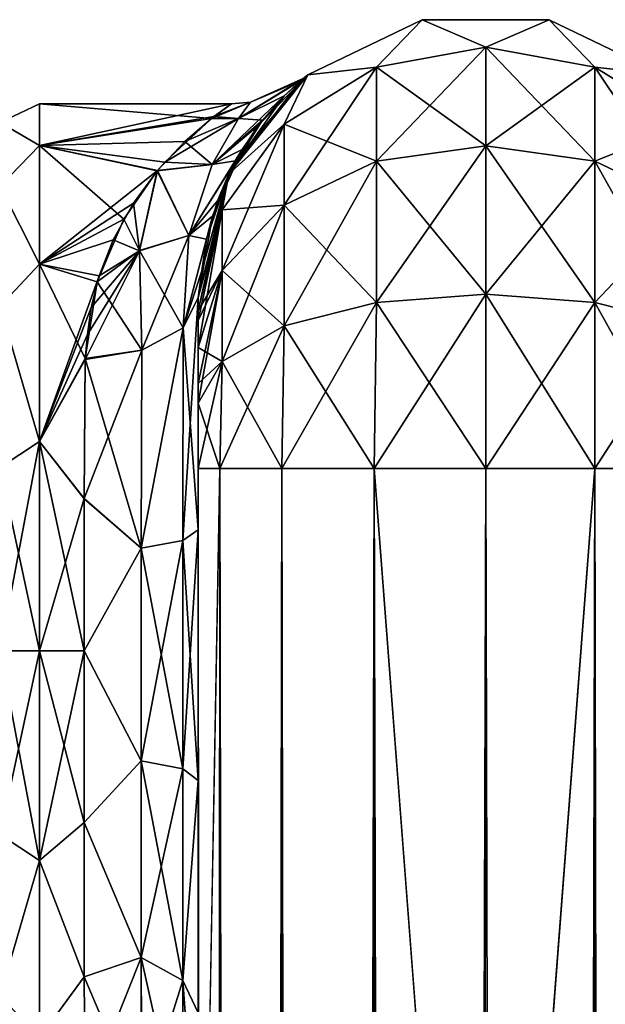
# Model space of a CAD drawing. Extents: x -23 to 470, y -2000 to 0.
# Tile 145 of 198: x 95 to 120, y -43 to 0. Entities that reach past the tile are written whole.
import ezdxf

# ---------------------------------------------------------------- set-up
doc = ezdxf.new("R2010")
doc.units = 0
doc.header["$LTSCALE"] = 64.718028
for name, color, linetype in [('878', 7, 'CONTINUOUS'), ('883', 7, 'CONTINUOUS'), ('884', 7, 'CONTINUOUS'), ('893', 7, 'CONTINUOUS'), ('894', 7, 'CONTINUOUS'), ('895', 7, 'CONTINUOUS'), ('896', 7, 'CONTINUOUS'), ('897', 7, 'CONTINUOUS'), ('898', 7, 'CONTINUOUS'), ('899', 7, 'CONTINUOUS'), ('904', 7, 'CONTINUOUS'), ('905', 7, 'CONTINUOUS'), ('906', 7, 'CONTINUOUS'), ('916', 7, 'CONTINUOUS'), ('917', 7, 'CONTINUOUS')]:
    doc.layers.add(name, color=color, linetype=linetype)

msp = doc.modelspace()

# ---------------------------------------------------------------- linework, layer by layer
at = {"layer": '878', "linetype": 'CONTINUOUS'}
for points in [[(102.45, -12.5, 33.5), (102.45, -12.5, 24.51), (102.45, -22.687, 28.505), (102.45, -12.5, 33.5)], [(102.45, -13.067, 36.36), (102.45, -12.5, 33.5), (102.45, -58.637, 36.17), (102.45, -13.067, 36.36)], [(102.45, -58.637, 36.17), (102.45, -12.5, 33.5), (102.45, -54.041, 30.647), (102.45, -58.637, 36.17)], [(102.45, -54.041, 30.647), (102.45, -12.5, 33.5), (102.45, -22.687, 28.505), (102.45, -54.041, 30.647)], [(102.45, -58.638, -36.171), (102.45, -54.042, -30.648), (102.45, -12.5, -33.5), (102.45, -58.638, -36.171)], [(102.45, -12.5, -33.5), (102.45, -54.042, -30.648), (102.45, -22.687, -28.505), (102.45, -12.5, -33.5)], [(102.45, -13.067, -36.36), (102.45, -58.638, -36.171), (102.45, -12.5, -33.5), (102.45, -13.067, -36.36)], [(102.45, -12.5, -24.51), (102.45, -12.5, -33.5), (102.45, -22.687, -28.505), (102.45, -12.5, -24.51)], [(102.45, -13.5, 37.234), (102.45, -13.067, 36.36), (102.45, -64.865, 39.77), (102.45, -13.5, 37.234)], [(102.45, -64.865, 39.77), (102.45, -13.067, 36.36), (102.45, -58.637, 36.17), (102.45, -64.865, 39.77)], [(102.45, -13.5, -37.234), (102.45, -58.638, -36.171), (102.45, -13.067, -36.36), (102.45, -13.5, -37.234)], [(102.45, -14.695, 38.801), (102.45, -13.5, 37.234), (102.45, -64.865, 39.77), (102.45, -14.695, 38.801)], [(102.45, -14.695, -38.801), (102.45, -58.638, -36.171), (102.45, -13.5, -37.234), (102.45, -14.695, -38.801)], [(102.45, -16.266, 40), (102.45, -14.695, 38.801), (102.45, -64.865, 39.77), (102.45, -16.266, 40)], [(102.45, -64.865, -39.77), (102.45, -58.638, -36.171), (102.45, -14.695, -38.801), (102.45, -64.865, -39.77)], [(102.45, -16.266, -40), (102.45, -64.865, -39.77), (102.45, -14.695, -38.801), (102.45, -16.266, -40)], [(102.45, -17.135, 40.431), (102.45, -16.266, 40), (102.45, -71.85, 41), (102.45, -17.135, 40.431)], [(102.45, -71.85, 41), (102.45, -16.266, 40), (102.45, -64.865, 39.77), (102.45, -71.85, 41)], [(102.45, -17.135, -40.431), (102.45, -64.865, -39.77), (102.45, -16.266, -40), (102.45, -17.135, -40.431)], [(102.45, -20, 41), (102.45, -17.135, 40.431), (102.45, -71.85, 41), (102.45, -20, 41)], [(102.45, -20, -41), (102.45, -64.865, -39.77), (102.45, -17.135, -40.431), (102.45, -20, -41)], [(102.45, -71.85, -41), (102.45, -64.865, -39.77), (102.45, -20, -41), (102.45, -71.85, -41)], [(102.45, -33.687, 28.431), (102.45, -54.041, 30.647), (102.45, -22.687, 28.505), (102.45, -33.687, 28.431)], [(102.45, -22.687, -28.505), (102.45, -54.042, -30.648), (102.45, -33.687, -28.431), (102.45, -22.687, -28.505)], [(102.45, -43.868, 24.267), (102.45, -54.041, 30.647), (102.45, -33.687, 28.431), (102.45, -43.868, 24.267)], [(102.45, -54.042, -30.648), (102.45, -51.632, -23.883), (102.45, -33.687, -28.431), (102.45, -54.042, -30.648)], [(102.45, -33.687, -28.431), (102.45, -51.632, -23.883), (102.45, -43.869, -24.267), (102.45, -33.687, -28.431)]]:
    msp.add_3dface(points, dxfattribs=at)
at = {"layer": '883', "linetype": 'CONTINUOUS'}
for points in [[(95.5, -4, 0), (95.5, -5.827, 9.184), (103.909, -4.004, 0.439), (95.5, -4, 0)], [(95.5, -5.827, -9.184), (95.5, -4, 0), (103.03, -4.646, -5.532), (95.5, -5.827, -9.184)], [(103.03, -4.646, -5.532), (95.5, -4, 0), (103.909, -4.004, 0.439), (103.03, -4.646, -5.532)], [(103.909, -4.004, 0.439), (95.5, -5.827, 9.184), (103.137, -4.564, 5.172), (103.909, -4.004, 0.439)], [(103.137, -4.564, 5.172), (95.5, -5.827, 9.184), (101.861, -5.654, 8.754), (103.137, -4.564, 5.172)], [(100.98, -6.56, -10.786), (95.5, -5.827, -9.184), (103.03, -4.646, -5.532), (100.98, -6.56, -10.786)], [(101.861, -5.654, 8.754), (95.5, -5.827, 9.184), (100.66, -6.93, 11.492), (101.861, -5.654, 8.754)], [(95.5, -5.827, 9.184), (95.5, -11.029, 16.971), (100.66, -6.93, 11.492), (95.5, -5.827, 9.184)], [(95.5, -11.029, -16.971), (95.5, -5.827, -9.184), (99.186, -9.058, -14.737), (95.5, -11.029, -16.971)], [(99.186, -9.058, -14.737), (95.5, -5.827, -9.184), (100.647, -6.948, -11.525), (99.186, -9.058, -14.737)], [(100.647, -6.948, -11.525), (95.5, -5.827, -9.184), (100.98, -6.56, -10.786), (100.647, -6.948, -11.525)], [(100.66, -6.93, 11.492), (95.5, -11.029, 16.971), (99.606, -8.361, 13.795), (100.66, -6.93, 11.492)], [(99.606, -8.361, 13.795), (95.5, -11.029, 16.971), (98.722, -9.962, 15.832), (99.606, -8.361, 13.795)], [(98.027, -11.811, -17.717), (95.5, -11.029, -16.971), (99.186, -9.058, -14.737), (98.027, -11.811, -17.717)], [(98.722, -9.962, 15.832), (95.5, -11.029, 16.971), (98.105, -11.553, 17.478), (98.722, -9.962, 15.832)], [(95.5, -11.029, 16.971), (95.5, -18.816, 22.173), (98.105, -11.553, 17.478), (95.5, -11.029, 16.971)], [(95.5, -18.816, -22.173), (95.5, -11.029, -16.971), (97.5, -15.179, -20.289), (95.5, -18.816, -22.173)], [(97.5, -15.179, -20.289), (95.5, -11.029, -16.971), (98.027, -11.811, -17.717), (97.5, -15.179, -20.289)], [(98.105, -11.553, 17.478), (95.5, -18.816, 22.173), (97.76, -12.934, 18.682), (98.105, -11.553, 17.478)], [(97.76, -12.934, 18.682), (95.5, -18.816, 22.173), (97.596, -14.117, 19.577), (97.76, -12.934, 18.682)], [(97.596, -14.117, 19.577), (95.5, -18.816, 22.173), (97.499, -15.223, 20.316), (97.596, -14.117, 19.577)], [(97.447, -21.322, -23.052), (95.5, -18.816, -22.173), (97.5, -15.179, -20.289), (97.447, -21.322, -23.052)], [(97.499, -15.223, 20.316), (95.5, -18.816, 22.173), (97.447, -21.313, 23.05), (97.499, -15.223, 20.316)], [(95.5, -18.816, 22.173), (95.5, -28, 24), (97.447, -21.313, 23.05), (95.5, -18.816, 22.173)], [(95.5, -28, -24), (95.5, -18.816, -22.173), (97.45, -28, -24), (95.5, -28, -24)], [(97.45, -28, -24), (95.5, -18.816, -22.173), (97.447, -21.322, -23.052), (97.45, -28, -24)], [(97.447, -21.313, 23.05), (95.5, -28, 24), (97.45, -28, 24), (97.447, -21.313, 23.05)]]:
    msp.add_3dface(points, dxfattribs=at)
at = {"layer": '884', "linetype": 'CONTINUOUS'}
for points in [[(97.45, -28, 24), (95.5, -28, 24), (95.5, -37.184, 22.173), (97.45, -28, 24)], [(95.5, -28, -24), (97.45, -28, -24), (97.45, -35.529, -22.789), (95.5, -28, -24)], [(95.5, -37.184, -22.173), (95.5, -28, -24), (97.45, -35.529, -22.789), (95.5, -37.184, -22.173)], [(97.45, -28, 24), (95.5, -37.184, 22.173), (97.45, -35.529, 22.789), (97.45, -28, 24)], [(97.45, -42.297, -19.277), (95.5, -37.184, -22.173), (97.45, -35.529, -22.789), (97.45, -42.297, -19.277)], [(97.45, -35.529, 22.789), (95.5, -37.184, 22.173), (97.45, -42.297, 19.277), (97.45, -35.529, 22.789)], [(95.5, -44.971, -16.971), (95.5, -37.184, -22.173), (97.45, -42.297, -19.277), (95.5, -44.971, -16.971)], [(95.5, -37.184, 22.173), (95.5, -44.971, 16.971), (97.45, -42.297, 19.277), (95.5, -37.184, 22.173)], [(97.5, -47.617, -13.826), (95.5, -44.971, -16.971), (97.45, -42.297, -19.277), (97.5, -47.617, -13.826)], [(97.45, -42.297, 19.277), (95.5, -44.971, 16.971), (97.5, -47.617, 13.826), (97.45, -42.297, 19.277)]]:
    msp.add_3dface(points, dxfattribs=at)
at = {"layer": '893', "linetype": 'CONTINUOUS'}
for points in [[(102.45, -20, 41), (102.45, -71.85, 41), (103.402, -1980, 45.784), (102.45, -20, 41)], [(102.45, -20, 41), (103.402, -1980, 45.784), (103.402, -20, 45.784), (102.45, -20, 41)], [(103.402, -1980, 45.784), (106.111, -1980, 49.839), (103.402, -20, 45.784), (103.402, -1980, 45.784)], [(103.402, -20, 45.784), (106.111, -1980, 49.839), (106.111, -20, 49.839), (103.402, -20, 45.784)], [(106.111, -1980, 49.839), (110.16, -1980, 52.546), (106.111, -20, 49.839), (106.111, -1980, 49.839)], [(106.111, -20, 49.839), (110.16, -1980, 52.546), (110.16, -20, 52.546), (106.111, -20, 49.839)], [(115, -1916.55, 53.5), (115, -83.45, 53.5), (110.16, -20, 52.546), (115, -1916.55, 53.5)], [(110.16, -20, 52.546), (115, -83.45, 53.5), (115.05, -20, 53.5), (110.16, -20, 52.546)], [(115.05, -1980, 53.5), (115, -1916.55, 53.5), (110.16, -20, 52.546), (115.05, -1980, 53.5)], [(110.16, -1980, 52.546), (115.05, -1980, 53.5), (110.16, -20, 52.546), (110.16, -1980, 52.546)]]:
    msp.add_3dface(points, dxfattribs=at)
at = {"layer": '894', "linetype": 'CONTINUOUS'}
for points in [[(102.45, -71.85, -41), (102.45, -20, -41), (103.402, -20, -45.784), (102.45, -71.85, -41)], [(102.45, -1928.15, -41), (102.45, -71.85, -41), (103.402, -20, -45.784), (102.45, -1928.15, -41)], [(102.45, -1980, -41), (102.45, -1928.15, -41), (103.402, -20, -45.784), (102.45, -1980, -41)], [(103.402, -1980, -45.784), (102.45, -1980, -41), (103.402, -20, -45.784), (103.402, -1980, -45.784)], [(106.111, -1980, -49.839), (103.402, -1980, -45.784), (106.111, -20, -49.839), (106.111, -1980, -49.839)], [(106.111, -20, -49.839), (103.402, -1980, -45.784), (103.402, -20, -45.784), (106.111, -20, -49.839)], [(110.16, -1980, -52.546), (106.111, -1980, -49.839), (110.16, -20, -52.546), (110.16, -1980, -52.546)], [(110.16, -20, -52.546), (106.111, -1980, -49.839), (106.111, -20, -49.839), (110.16, -20, -52.546)], [(115, -83.45, -53.5), (110.16, -1980, -52.546), (115.05, -20, -53.5), (115, -83.45, -53.5)], [(115.05, -20, -53.5), (110.16, -1980, -52.546), (110.16, -20, -52.546), (115.05, -20, -53.5)]]:
    msp.add_3dface(points, dxfattribs=at)
at = {"layer": '895', "linetype": 'CONTINUOUS'}
for points in [[(115.05, -1980, -53.5), (115, -1916.55, -53.5), (119.834, -20, -52.548), (115.05, -1980, -53.5)], [(115, -1916.55, -53.5), (115, -83.45, -53.5), (119.834, -20, -52.548), (115, -1916.55, -53.5)], [(115, -83.45, -53.5), (115.05, -20, -53.5), (119.834, -20, -52.548), (115, -83.45, -53.5)], [(119.834, -1980, -52.548), (115.05, -1980, -53.5), (119.834, -20, -52.548), (119.834, -1980, -52.548)], [(123.889, -1980, -49.839), (119.834, -1980, -52.548), (123.889, -20, -49.839), (123.889, -1980, -49.839)], [(123.889, -20, -49.839), (119.834, -1980, -52.548), (119.834, -20, -52.548), (123.889, -20, -49.839)]]:
    msp.add_3dface(points, dxfattribs=at)
at = {"layer": '896', "linetype": 'CONTINUOUS'}
for points in [[(107.256, -2.727, -33.5), (112.268, -0.313, -33.5), (110.266, -2.396, -40.776), (107.256, -2.727, -33.5)], [(110.266, -2.396, -40.776), (112.268, -0.313, -33.5), (115.05, -1.516, -41.139), (110.266, -2.396, -40.776)], [(112.268, -0.313, -33.5), (117.832, -0.313, -33.5), (115.05, -1.516, -41.139), (112.268, -0.313, -33.5)], [(115.05, -1.516, -41.139), (117.832, -0.313, -33.5), (119.834, -2.396, -40.776), (115.05, -1.516, -41.139)], [(117.832, -0.313, -33.5), (122.844, -2.727, -33.5), (119.834, -2.396, -40.776), (117.832, -0.313, -33.5)], [(110.266, -2.396, -40.776), (115.05, -1.516, -41.139), (110.266, -6.525, -46.964), (110.266, -2.396, -40.776)], [(115.05, -1.516, -41.139), (115.05, -5.852, -47.637), (110.266, -6.525, -46.964), (115.05, -1.516, -41.139)], [(115.05, -1.516, -41.139), (119.834, -2.396, -40.776), (115.05, -5.852, -47.637), (115.05, -1.516, -41.139)], [(106.211, -4.9, -39.741), (107.256, -2.727, -33.5), (110.266, -2.396, -40.776), (106.211, -4.9, -39.741)], [(106.211, -4.9, -39.741), (110.266, -2.396, -40.776), (106.211, -8.442, -45.049), (106.211, -4.9, -39.741)], [(110.266, -2.396, -40.776), (110.266, -6.525, -46.964), (106.211, -8.442, -45.049), (110.266, -2.396, -40.776)], [(119.834, -2.396, -40.776), (119.834, -6.525, -46.964), (115.05, -5.852, -47.637), (119.834, -2.396, -40.776)], [(119.834, -2.396, -40.776), (122.844, -2.727, -33.5), (123.889, -4.9, -39.741), (119.834, -2.396, -40.776)], [(119.834, -2.396, -40.776), (123.889, -4.9, -39.741), (119.834, -6.525, -46.964), (119.834, -2.396, -40.776)], [(103.788, -7.076, -33.5), (107.256, -2.727, -33.5), (106.211, -4.9, -39.741), (103.788, -7.076, -33.5)], [(103.502, -8.648, -38.192), (103.788, -7.076, -33.5), (106.211, -4.9, -39.741), (103.502, -8.648, -38.192)], [(103.502, -8.648, -38.192), (106.211, -4.9, -39.741), (103.502, -11.311, -42.182), (103.502, -8.648, -38.192)], [(106.211, -4.9, -39.741), (106.211, -8.442, -45.049), (103.502, -11.311, -42.182), (106.211, -4.9, -39.741)], [(123.889, -4.9, -39.741), (123.889, -8.442, -45.049), (119.834, -6.525, -46.964), (123.889, -4.9, -39.741)], [(115.05, -12.346, -51.978), (110.266, -12.71, -51.099), (115.05, -5.852, -47.637), (115.05, -12.346, -51.978)], [(115.05, -5.852, -47.637), (110.266, -12.71, -51.099), (110.266, -6.525, -46.964), (115.05, -5.852, -47.637)], [(119.834, -6.525, -46.964), (115.05, -12.346, -51.978), (115.05, -5.852, -47.637), (119.834, -6.525, -46.964)], [(110.266, -12.71, -51.099), (106.211, -13.747, -48.595), (110.266, -6.525, -46.964), (110.266, -12.71, -51.099)], [(110.266, -6.525, -46.964), (106.211, -13.747, -48.595), (106.211, -8.442, -45.049), (110.266, -6.525, -46.964)], [(119.834, -12.71, -51.099), (115.05, -12.346, -51.978), (119.834, -6.525, -46.964), (119.834, -12.71, -51.099)], [(123.889, -8.442, -45.049), (119.834, -12.71, -51.099), (119.834, -6.525, -46.964), (123.889, -8.442, -45.049)], [(102.45, -13.067, -36.36), (102.45, -12.5, -33.5), (103.788, -7.076, -33.5), (102.45, -13.067, -36.36)], [(102.45, -13.067, -36.36), (103.788, -7.076, -33.5), (103.502, -8.648, -38.192), (102.45, -13.067, -36.36)], [(106.211, -13.747, -48.595), (103.502, -15.299, -44.849), (106.211, -8.442, -45.049), (106.211, -13.747, -48.595)], [(106.211, -8.442, -45.049), (103.502, -15.299, -44.849), (103.502, -11.311, -42.182), (106.211, -8.442, -45.049)], [(123.889, -13.747, -48.595), (119.834, -12.71, -51.099), (123.889, -8.442, -45.049), (123.889, -13.747, -48.595)], [(102.45, -14.695, -38.801), (102.45, -13.5, -37.234), (103.502, -8.648, -38.192), (102.45, -14.695, -38.801)], [(102.45, -14.695, -38.801), (103.502, -8.648, -38.192), (103.502, -11.311, -42.182), (102.45, -14.695, -38.801)], [(102.45, -13.5, -37.234), (102.45, -13.067, -36.36), (103.502, -8.648, -38.192), (102.45, -13.5, -37.234)], [(102.45, -17.135, -40.431), (102.45, -16.266, -40), (103.502, -11.311, -42.182), (102.45, -17.135, -40.431)], [(103.502, -15.299, -44.849), (102.45, -17.135, -40.431), (103.502, -11.311, -42.182), (103.502, -15.299, -44.849)], [(102.45, -16.266, -40), (102.45, -14.695, -38.801), (103.502, -11.311, -42.182), (102.45, -16.266, -40)], [(115.05, -20, -53.5), (110.16, -20, -52.546), (115.05, -12.346, -51.978), (115.05, -20, -53.5)], [(115.05, -12.346, -51.978), (110.16, -20, -52.546), (110.266, -12.71, -51.099), (115.05, -12.346, -51.978)], [(119.834, -12.71, -51.099), (115.05, -20, -53.5), (115.05, -12.346, -51.978), (119.834, -12.71, -51.099)], [(110.16, -20, -52.546), (106.111, -20, -49.839), (110.266, -12.71, -51.099), (110.16, -20, -52.546)], [(110.266, -12.71, -51.099), (106.111, -20, -49.839), (106.211, -13.747, -48.595), (110.266, -12.71, -51.099)], [(119.834, -20, -52.548), (115.05, -20, -53.5), (119.834, -12.71, -51.099), (119.834, -20, -52.548)], [(123.889, -13.747, -48.595), (119.834, -20, -52.548), (119.834, -12.71, -51.099), (123.889, -13.747, -48.595)], [(106.111, -20, -49.839), (103.402, -20, -45.784), (106.211, -13.747, -48.595), (106.111, -20, -49.839)], [(106.211, -13.747, -48.595), (103.402, -20, -45.784), (103.502, -15.299, -44.849), (106.211, -13.747, -48.595)], [(123.889, -20, -49.839), (119.834, -20, -52.548), (123.889, -13.747, -48.595), (123.889, -20, -49.839)], [(102.45, -20, -41), (102.45, -17.135, -40.431), (103.502, -15.299, -44.849), (102.45, -20, -41)], [(103.402, -20, -45.784), (102.45, -20, -41), (103.502, -15.299, -44.849), (103.402, -20, -45.784)]]:
    msp.add_3dface(points, dxfattribs=at)
at = {"layer": '897', "linetype": 'CONTINUOUS'}
for points in [[(112.268, -0.313, -33.5), (107.256, -2.727, -33.5), (112.268, -0.313, 33.5), (112.268, -0.313, -33.5)], [(112.268, -0.313, 33.5), (107.256, -2.727, -33.5), (107.256, -2.727, 33.5), (112.268, -0.313, 33.5)], [(117.832, -0.313, -33.5), (112.268, -0.313, -33.5), (117.832, -0.313, 33.5), (117.832, -0.313, -33.5)], [(117.832, -0.313, 33.5), (112.268, -0.313, -33.5), (112.268, -0.313, 33.5), (117.832, -0.313, 33.5)], [(122.844, -2.727, -33.5), (117.832, -0.313, -33.5), (122.844, -2.727, 33.5), (122.844, -2.727, -33.5)], [(122.844, -2.727, 33.5), (117.832, -0.313, -33.5), (117.832, -0.313, 33.5), (122.844, -2.727, 33.5)], [(107.256, -2.727, -33.5), (103.788, -7.076, -33.5), (106.934, -2.993, -3.307), (107.256, -2.727, -33.5)], [(107.256, -2.727, 33.5), (104.083, -6.502, 16.43), (103.788, -7.076, 33.5), (107.256, -2.727, 33.5)], [(106.934, -2.993, -3.307), (103.788, -7.076, -33.5), (106.217, -3.655, -7.973), (106.934, -2.993, -3.307)], [(105.07, -4.973, 12.771), (104.083, -6.502, 16.43), (107.256, -2.727, 33.5), (105.07, -4.973, 12.771)], [(106.217, -3.655, 7.968), (105.07, -4.973, 12.771), (107.256, -2.727, 33.5), (106.217, -3.655, 7.968)], [(107.08, -2.871, 1.119), (106.217, -3.655, 7.968), (107.256, -2.727, 33.5), (107.08, -2.871, 1.119)], [(107.08, -2.871, 1.119), (107.256, -2.727, -33.5), (106.934, -2.993, -3.307), (107.08, -2.871, 1.119)], [(107.256, -2.727, -33.5), (107.08, -2.871, 1.119), (107.256, -2.727, 33.5), (107.256, -2.727, -33.5)], [(106.217, -3.655, -7.973), (103.788, -7.076, -33.5), (105.266, -4.72, -12.02), (106.217, -3.655, -7.973)], [(105.266, -4.72, -12.02), (103.788, -7.076, -33.5), (104.37, -6.004, -15.366), (105.266, -4.72, -12.02)], [(104.37, -6.004, -15.366), (103.788, -7.076, -33.5), (103.069, -8.935, -20.523), (104.37, -6.004, -15.366)], [(104.083, -6.502, 16.43), (103.291, -8.261, 19.533), (103.788, -7.076, 33.5), (104.083, -6.502, 16.43)], [(102.45, -12.5, 24.51), (102.45, -12.5, 33.5), (103.788, -7.076, 33.5), (102.45, -12.5, 24.51)], [(102.605, -11.328, 23.392), (102.45, -12.5, 24.51), (103.788, -7.076, 33.5), (102.605, -11.328, 23.392)], [(103.788, -7.076, -33.5), (102.45, -12.5, -33.5), (103.069, -8.935, -20.523), (103.788, -7.076, -33.5)], [(102.815, -9.94, 21.836), (102.605, -11.328, 23.392), (103.788, -7.076, 33.5), (102.815, -9.94, 21.836)], [(103.291, -8.261, 19.533), (102.815, -9.94, 21.836), (103.788, -7.076, 33.5), (103.291, -8.261, 19.533)], [(102.45, -12.5, -33.5), (102.45, -12.5, -24.51), (103.069, -8.935, -20.523), (102.45, -12.5, -33.5)]]:
    msp.add_3dface(points, dxfattribs=at)
at = {"layer": '898', "linetype": 'CONTINUOUS'}
for points in [[(112.268, -0.313, 33.5), (107.256, -2.727, 33.5), (110.266, -2.396, 40.776), (112.268, -0.313, 33.5)], [(115.05, -1.516, 41.139), (112.268, -0.313, 33.5), (110.266, -2.396, 40.776), (115.05, -1.516, 41.139)], [(117.832, -0.313, 33.5), (112.268, -0.313, 33.5), (115.05, -1.516, 41.139), (117.832, -0.313, 33.5)], [(119.834, -2.396, 40.776), (117.832, -0.313, 33.5), (115.05, -1.516, 41.139), (119.834, -2.396, 40.776)], [(122.844, -2.727, 33.5), (117.832, -0.313, 33.5), (119.834, -2.396, 40.776), (122.844, -2.727, 33.5)], [(115.05, -1.516, 41.139), (110.266, -2.396, 40.776), (115.05, -5.852, 47.637), (115.05, -1.516, 41.139)], [(119.834, -2.396, 40.776), (115.05, -1.516, 41.139), (119.834, -6.525, 46.964), (119.834, -2.396, 40.776)], [(119.834, -6.525, 46.964), (115.05, -1.516, 41.139), (115.05, -5.852, 47.637), (119.834, -6.525, 46.964)], [(110.266, -2.396, 40.776), (107.256, -2.727, 33.5), (106.211, -4.9, 39.741), (110.266, -2.396, 40.776)], [(110.266, -2.396, 40.776), (106.211, -4.9, 39.741), (110.266, -6.525, 46.964), (110.266, -2.396, 40.776)], [(115.05, -5.852, 47.637), (110.266, -2.396, 40.776), (110.266, -6.525, 46.964), (115.05, -5.852, 47.637)], [(123.889, -4.9, 39.741), (122.844, -2.727, 33.5), (119.834, -2.396, 40.776), (123.889, -4.9, 39.741)], [(123.889, -4.9, 39.741), (119.834, -2.396, 40.776), (123.889, -8.442, 45.049), (123.889, -4.9, 39.741)], [(123.889, -8.442, 45.049), (119.834, -2.396, 40.776), (119.834, -6.525, 46.964), (123.889, -8.442, 45.049)], [(107.256, -2.727, 33.5), (103.788, -7.076, 33.5), (106.211, -4.9, 39.741), (107.256, -2.727, 33.5)], [(106.211, -4.9, 39.741), (103.788, -7.076, 33.5), (103.502, -8.648, 38.192), (106.211, -4.9, 39.741)], [(106.211, -4.9, 39.741), (103.502, -8.648, 38.192), (106.211, -8.442, 45.049), (106.211, -4.9, 39.741)], [(110.266, -6.525, 46.964), (106.211, -4.9, 39.741), (106.211, -8.442, 45.049), (110.266, -6.525, 46.964)], [(115.05, -12.346, 51.978), (115.05, -5.852, 47.637), (110.266, -6.525, 46.964), (115.05, -12.346, 51.978)], [(115.05, -12.346, 51.978), (119.834, -12.71, 51.099), (115.05, -5.852, 47.637), (115.05, -12.346, 51.978)], [(119.834, -12.71, 51.099), (119.834, -6.525, 46.964), (115.05, -5.852, 47.637), (119.834, -12.71, 51.099)], [(110.266, -12.71, 51.099), (110.266, -6.525, 46.964), (106.211, -8.442, 45.049), (110.266, -12.71, 51.099)], [(110.266, -12.71, 51.099), (115.05, -12.346, 51.978), (110.266, -6.525, 46.964), (110.266, -12.71, 51.099)], [(119.834, -12.71, 51.099), (123.889, -13.747, 48.595), (119.834, -6.525, 46.964), (119.834, -12.71, 51.099)], [(123.889, -13.747, 48.595), (123.889, -8.442, 45.049), (119.834, -6.525, 46.964), (123.889, -13.747, 48.595)], [(103.788, -7.076, 33.5), (102.45, -12.5, 33.5), (103.502, -8.648, 38.192), (103.788, -7.076, 33.5)], [(106.211, -13.747, 48.595), (106.211, -8.442, 45.049), (103.502, -11.311, 42.182), (106.211, -13.747, 48.595)], [(106.211, -8.442, 45.049), (103.502, -8.648, 38.192), (103.502, -11.311, 42.182), (106.211, -8.442, 45.049)], [(106.211, -13.747, 48.595), (110.266, -12.71, 51.099), (106.211, -8.442, 45.049), (106.211, -13.747, 48.595)], [(102.45, -12.5, 33.5), (102.45, -13.067, 36.36), (103.502, -8.648, 38.192), (102.45, -12.5, 33.5)], [(103.502, -8.648, 38.192), (102.45, -13.067, 36.36), (103.502, -11.311, 42.182), (103.502, -8.648, 38.192)], [(102.45, -13.067, 36.36), (102.45, -13.5, 37.234), (103.502, -11.311, 42.182), (102.45, -13.067, 36.36)], [(102.45, -13.5, 37.234), (102.45, -14.695, 38.801), (103.502, -11.311, 42.182), (102.45, -13.5, 37.234)], [(102.45, -14.695, 38.801), (103.502, -15.299, 44.849), (103.502, -11.311, 42.182), (102.45, -14.695, 38.801)], [(103.502, -15.299, 44.849), (106.211, -13.747, 48.595), (103.502, -11.311, 42.182), (103.502, -15.299, 44.849)], [(110.266, -12.71, 51.099), (115.05, -20, 53.5), (115.05, -12.346, 51.978), (110.266, -12.71, 51.099)], [(115.05, -12.346, 51.978), (115.05, -20, 53.5), (119.834, -20, 52.548), (115.05, -12.346, 51.978)], [(119.834, -12.71, 51.099), (115.05, -12.346, 51.978), (119.834, -20, 52.548), (119.834, -12.71, 51.099)], [(106.211, -13.747, 48.595), (110.16, -20, 52.546), (110.266, -12.71, 51.099), (106.211, -13.747, 48.595)], [(110.16, -20, 52.546), (115.05, -20, 53.5), (110.266, -12.71, 51.099), (110.16, -20, 52.546)], [(123.889, -13.747, 48.595), (119.834, -12.71, 51.099), (123.889, -20, 49.839), (123.889, -13.747, 48.595)], [(123.889, -20, 49.839), (119.834, -12.71, 51.099), (119.834, -20, 52.548), (123.889, -20, 49.839)], [(103.502, -15.299, 44.849), (106.111, -20, 49.839), (106.211, -13.747, 48.595), (103.502, -15.299, 44.849)], [(106.111, -20, 49.839), (110.16, -20, 52.546), (106.211, -13.747, 48.595), (106.111, -20, 49.839)], [(102.45, -14.695, 38.801), (102.45, -16.266, 40), (103.502, -15.299, 44.849), (102.45, -14.695, 38.801)], [(102.45, -16.266, 40), (102.45, -17.135, 40.431), (103.502, -15.299, 44.849), (102.45, -16.266, 40)], [(102.45, -17.135, 40.431), (103.402, -20, 45.784), (103.502, -15.299, 44.849), (102.45, -17.135, 40.431)], [(103.402, -20, 45.784), (106.111, -20, 49.839), (103.502, -15.299, 44.849), (103.402, -20, 45.784)], [(102.45, -17.135, 40.431), (102.45, -20, 41), (103.402, -20, 45.784), (102.45, -17.135, 40.431)]]:
    msp.add_3dface(points, dxfattribs=at)
at = {"layer": '899', "linetype": 'CONTINUOUS'}
for points in [[(115.05, -20, 53.5), (115, -83.45, 53.5), (119.834, -1980, 52.548), (115.05, -20, 53.5)], [(119.834, -20, 52.548), (115.05, -20, 53.5), (119.834, -1980, 52.548), (119.834, -20, 52.548)], [(123.889, -20, 49.839), (119.834, -20, 52.548), (123.889, -1980, 49.839), (123.889, -20, 49.839)], [(123.889, -1980, 49.839), (119.834, -20, 52.548), (119.834, -1980, 52.548), (123.889, -1980, 49.839)]]:
    msp.add_3dface(points, dxfattribs=at)
at = {"layer": '904', "linetype": 'CONTINUOUS'}
for points in [[(102.45, -12.5, -24.51), (102.45, -22.687, -28.505), (101.793, -13.825, -22.416), (102.45, -12.5, -24.51)], [(101.793, -13.825, -22.416), (101.781, -23.159, -26.055), (99.947, -23.494, -24.253), (101.793, -13.825, -22.416)], [(99.985, -14.803, -20.868), (101.793, -13.825, -22.416), (99.947, -23.494, -24.253), (99.985, -14.803, -20.868)], [(101.793, -13.825, -22.416), (102.45, -22.687, -28.505), (101.781, -23.159, -26.055), (101.793, -13.825, -22.416)], [(97.5, -15.179, -20.289), (99.985, -14.803, -20.868), (99.947, -23.494, -24.253), (97.5, -15.179, -20.289)], [(97.447, -21.322, -23.052), (97.5, -15.179, -20.289), (99.947, -23.494, -24.253), (97.447, -21.322, -23.052)], [(97.45, -28, -24), (97.447, -21.322, -23.052), (99.947, -23.494, -24.253), (97.45, -28, -24)], [(102.45, -22.687, -28.505), (102.45, -33.687, -28.431), (101.781, -23.159, -26.055), (102.45, -22.687, -28.505)], [(101.781, -23.159, -26.055), (101.781, -33.173, -25.991), (99.947, -23.494, -24.253), (101.781, -23.159, -26.055)], [(101.781, -23.159, -26.055), (102.45, -33.687, -28.431), (101.781, -33.173, -25.991), (101.781, -23.159, -26.055)], [(97.45, -28, -24), (99.947, -23.494, -24.253), (99.947, -32.816, -24.194), (97.45, -28, -24)], [(99.947, -23.494, -24.253), (101.781, -33.173, -25.991), (99.947, -32.816, -24.194), (99.947, -23.494, -24.253)], [(97.45, -35.529, -22.789), (97.45, -28, -24), (99.947, -32.816, -24.194), (97.45, -35.529, -22.789)], [(97.45, -35.529, -22.789), (99.947, -32.816, -24.194), (99.947, -41.45, -20.679), (97.45, -35.529, -22.789)], [(101.781, -33.173, -25.991), (101.781, -42.449, -22.215), (99.947, -32.816, -24.194), (101.781, -33.173, -25.991)], [(99.947, -32.816, -24.194), (101.781, -42.449, -22.215), (99.947, -41.45, -20.679), (99.947, -32.816, -24.194)], [(101.781, -33.173, -25.991), (102.45, -33.687, -28.431), (101.781, -42.449, -22.215), (101.781, -33.173, -25.991)], [(102.45, -33.687, -28.431), (102.45, -43.869, -24.267), (101.781, -42.449, -22.215), (102.45, -33.687, -28.431)], [(97.45, -42.297, -19.277), (97.45, -35.529, -22.789), (99.947, -41.45, -20.679), (97.45, -42.297, -19.277)], [(97.45, -42.297, -19.277), (99.947, -41.45, -20.679), (99.947, -48.163, -14.211), (97.45, -42.297, -19.277)], [(101.781, -42.449, -22.215), (101.781, -49.661, -15.267), (99.947, -41.45, -20.679), (101.781, -42.449, -22.215)], [(99.947, -41.45, -20.679), (101.781, -49.661, -15.267), (99.947, -48.163, -14.211), (99.947, -41.45, -20.679)], [(97.5, -47.617, -13.826), (97.45, -42.297, -19.277), (99.947, -48.163, -14.211), (97.5, -47.617, -13.826)], [(102.45, -43.869, -24.267), (102.45, -51.703, -16.708), (101.781, -42.449, -22.215), (102.45, -43.869, -24.267)], [(101.781, -42.449, -22.215), (102.45, -51.703, -16.708), (101.781, -49.661, -15.267), (101.781, -42.449, -22.215)]]:
    msp.add_3dface(points, dxfattribs=at)
at = {"layer": '905', "linetype": 'CONTINUOUS'}
for points in [[(106.217, -3.655, 7.968), (107.08, -2.871, 1.119), (104.221, -4.647, 6.308), (106.217, -3.655, 7.968)], [(104.221, -4.647, 6.308), (107.08, -2.871, 1.119), (104.741, -3.931, 0.004), (104.221, -4.647, 6.308)], [(106.934, -2.993, -3.307), (106.217, -3.655, -7.973), (104.222, -4.645, -6.303), (106.934, -2.993, -3.307)], [(104.741, -3.931, 0.004), (106.934, -2.993, -3.307), (104.222, -4.645, -6.303), (104.741, -3.931, 0.004)], [(107.08, -2.871, 1.119), (106.934, -2.993, -3.307), (104.741, -3.931, 0.004), (107.08, -2.871, 1.119)], [(105.07, -4.973, 12.771), (106.217, -3.655, 7.968), (103.062, -6.661, 12.378), (105.07, -4.973, 12.771)], [(103.062, -6.661, 12.378), (106.217, -3.655, 7.968), (104.221, -4.647, 6.308), (103.062, -6.661, 12.378)], [(106.217, -3.655, -7.973), (105.266, -4.72, -12.02), (104.222, -4.645, -6.303), (106.217, -3.655, -7.973)], [(103.03, -4.646, -5.532), (103.909, -4.004, 0.439), (104.741, -3.931, 0.004), (103.03, -4.646, -5.532)], [(103.03, -4.646, -5.532), (104.741, -3.931, 0.004), (104.222, -4.645, -6.303), (103.03, -4.646, -5.532)], [(103.909, -4.004, 0.439), (103.137, -4.564, 5.172), (104.741, -3.931, 0.004), (103.909, -4.004, 0.439)], [(103.137, -4.564, 5.172), (104.221, -4.647, 6.308), (104.741, -3.931, 0.004), (103.137, -4.564, 5.172)], [(100.98, -6.56, -10.786), (103.03, -4.646, -5.532), (104.222, -4.645, -6.303), (100.98, -6.56, -10.786)], [(100.98, -6.56, -10.786), (104.222, -4.645, -6.303), (103.063, -6.66, -12.374), (100.98, -6.56, -10.786)], [(103.137, -4.564, 5.172), (101.861, -5.654, 8.754), (104.221, -4.647, 6.308), (103.137, -4.564, 5.172)], [(101.861, -5.654, 8.754), (103.062, -6.661, 12.378), (104.221, -4.647, 6.308), (101.861, -5.654, 8.754)], [(104.222, -4.645, -6.303), (105.266, -4.72, -12.02), (103.063, -6.66, -12.374), (104.222, -4.645, -6.303)], [(105.266, -4.72, -12.02), (104.37, -6.004, -15.366), (103.063, -6.66, -12.374), (105.266, -4.72, -12.02)], [(104.083, -6.502, 16.43), (105.07, -4.973, 12.771), (103.062, -6.661, 12.378), (104.083, -6.502, 16.43)], [(101.861, -5.654, 8.754), (100.66, -6.93, 11.492), (103.062, -6.661, 12.378), (101.861, -5.654, 8.754)], [(104.37, -6.004, -15.366), (103.069, -8.935, -20.523), (102.04, -9.782, -17.877), (104.37, -6.004, -15.366)], [(103.063, -6.66, -12.374), (104.37, -6.004, -15.366), (102.04, -9.782, -17.877), (103.063, -6.66, -12.374)], [(100.647, -6.948, -11.525), (100.98, -6.56, -10.786), (103.063, -6.66, -12.374), (100.647, -6.948, -11.525)], [(100.647, -6.948, -11.525), (103.063, -6.66, -12.374), (102.04, -9.782, -17.877), (100.647, -6.948, -11.525)], [(100.66, -6.93, 11.492), (102.04, -9.783, 17.879), (103.062, -6.661, 12.378), (100.66, -6.93, 11.492)], [(103.291, -8.261, 19.533), (104.083, -6.502, 16.43), (102.04, -9.783, 17.879), (103.291, -8.261, 19.533)], [(102.04, -9.783, 17.879), (104.083, -6.502, 16.43), (103.062, -6.661, 12.378), (102.04, -9.783, 17.879)], [(99.186, -9.058, -14.737), (100.647, -6.948, -11.525), (99.871, -10.442, -16.644), (99.186, -9.058, -14.737)], [(100.66, -6.93, 11.492), (99.606, -8.361, 13.795), (99.87, -10.45, 16.653), (100.66, -6.93, 11.492)], [(102.04, -9.783, 17.879), (100.66, -6.93, 11.492), (99.87, -10.45, 16.653), (102.04, -9.783, 17.879)], [(100.647, -6.948, -11.525), (102.04, -9.782, -17.877), (99.871, -10.442, -16.644), (100.647, -6.948, -11.525)], [(99.606, -8.361, 13.795), (98.722, -9.962, 15.832), (99.87, -10.45, 16.653), (99.606, -8.361, 13.795)], [(102.815, -9.94, 21.836), (103.291, -8.261, 19.533), (102.04, -9.783, 17.879), (102.815, -9.94, 21.836)], [(98.027, -11.811, -17.717), (99.186, -9.058, -14.737), (99.871, -10.442, -16.644), (98.027, -11.811, -17.717)], [(103.069, -8.935, -20.523), (102.45, -12.5, -24.51), (101.793, -13.825, -22.416), (103.069, -8.935, -20.523)], [(103.069, -8.935, -20.523), (101.793, -13.825, -22.416), (102.04, -9.782, -17.877), (103.069, -8.935, -20.523)], [(99.985, -14.803, 20.868), (102.04, -9.783, 17.879), (99.87, -10.45, 16.653), (99.985, -14.803, 20.868)], [(102.04, -9.782, -17.877), (101.793, -13.825, -22.416), (99.871, -10.442, -16.644), (102.04, -9.782, -17.877)], [(101.793, -13.825, 22.415), (102.04, -9.783, 17.879), (99.985, -14.803, 20.868), (101.793, -13.825, 22.415)], [(101.793, -13.825, 22.415), (102.815, -9.94, 21.836), (102.04, -9.783, 17.879), (101.793, -13.825, 22.415)], [(98.722, -9.962, 15.832), (98.105, -11.553, 17.478), (99.87, -10.45, 16.653), (98.722, -9.962, 15.832)], [(102.605, -11.328, 23.392), (102.815, -9.94, 21.836), (101.793, -13.825, 22.415), (102.605, -11.328, 23.392)], [(97.596, -14.117, 19.577), (97.499, -15.223, 20.316), (99.87, -10.45, 16.653), (97.596, -14.117, 19.577)], [(99.87, -10.45, 16.653), (97.499, -15.223, 20.316), (99.985, -14.803, 20.868), (99.87, -10.45, 16.653)], [(97.76, -12.934, 18.682), (97.596, -14.117, 19.577), (99.87, -10.45, 16.653), (97.76, -12.934, 18.682)], [(98.105, -11.553, 17.478), (97.76, -12.934, 18.682), (99.87, -10.45, 16.653), (98.105, -11.553, 17.478)], [(99.985, -14.803, -20.868), (98.027, -11.811, -17.717), (99.871, -10.442, -16.644), (99.985, -14.803, -20.868)], [(101.793, -13.825, -22.416), (99.985, -14.803, -20.868), (99.871, -10.442, -16.644), (101.793, -13.825, -22.416)], [(102.45, -12.5, 24.51), (102.605, -11.328, 23.392), (101.793, -13.825, 22.415), (102.45, -12.5, 24.51)], [(97.5, -15.179, -20.289), (98.027, -11.811, -17.717), (99.985, -14.803, -20.868), (97.5, -15.179, -20.289)]]:
    msp.add_3dface(points, dxfattribs=at)
at = {"layer": '906', "linetype": 'CONTINUOUS'}
for points in [[(102.45, -22.687, 28.505), (102.45, -12.5, 24.51), (101.781, -23.159, 26.055), (102.45, -22.687, 28.505)], [(102.45, -12.5, 24.51), (101.793, -13.825, 22.415), (101.781, -23.159, 26.055), (102.45, -12.5, 24.51)], [(101.793, -13.825, 22.415), (99.985, -14.803, 20.868), (99.947, -23.493, 24.253), (101.793, -13.825, 22.415)], [(101.781, -23.159, 26.055), (101.793, -13.825, 22.415), (99.947, -23.493, 24.253), (101.781, -23.159, 26.055)], [(97.499, -15.223, 20.316), (97.447, -21.313, 23.05), (99.985, -14.803, 20.868), (97.499, -15.223, 20.316)], [(99.985, -14.803, 20.868), (97.447, -21.313, 23.05), (99.947, -23.493, 24.253), (99.985, -14.803, 20.868)], [(97.447, -21.313, 23.05), (97.45, -28, 24), (99.947, -23.493, 24.253), (97.447, -21.313, 23.05)], [(102.45, -33.687, 28.431), (102.45, -22.687, 28.505), (101.781, -33.173, 25.991), (102.45, -33.687, 28.431)], [(101.781, -33.173, 25.991), (102.45, -22.687, 28.505), (101.781, -23.159, 26.055), (101.781, -33.173, 25.991)], [(101.781, -33.173, 25.991), (101.781, -23.159, 26.055), (99.947, -32.815, 24.194), (101.781, -33.173, 25.991)], [(99.947, -32.815, 24.194), (101.781, -23.159, 26.055), (99.947, -23.493, 24.253), (99.947, -32.815, 24.194)], [(97.45, -28, 24), (99.947, -32.815, 24.194), (99.947, -23.493, 24.253), (97.45, -28, 24)], [(97.45, -28, 24), (97.45, -35.529, 22.789), (99.947, -32.815, 24.194), (97.45, -28, 24)], [(97.45, -35.529, 22.789), (99.947, -41.45, 20.679), (99.947, -32.815, 24.194), (97.45, -35.529, 22.789)], [(99.947, -41.45, 20.679), (101.781, -33.173, 25.991), (99.947, -32.815, 24.194), (99.947, -41.45, 20.679)], [(101.781, -42.449, 22.215), (101.781, -33.173, 25.991), (99.947, -41.45, 20.679), (101.781, -42.449, 22.215)], [(101.781, -42.449, 22.215), (102.45, -33.687, 28.431), (101.781, -33.173, 25.991), (101.781, -42.449, 22.215)], [(102.45, -43.868, 24.267), (102.45, -33.687, 28.431), (101.781, -42.449, 22.215), (102.45, -43.868, 24.267)], [(97.45, -35.529, 22.789), (97.45, -42.297, 19.277), (99.947, -41.45, 20.679), (97.45, -35.529, 22.789)], [(97.45, -42.297, 19.277), (97.5, -47.617, 13.826), (99.947, -41.45, 20.679), (97.45, -42.297, 19.277)], [(97.5, -47.617, 13.826), (99.979, -48.178, 14.222), (99.947, -41.45, 20.679), (97.5, -47.617, 13.826)], [(99.979, -48.178, 14.222), (101.781, -42.449, 22.215), (99.947, -41.45, 20.679), (99.979, -48.178, 14.222)], [(101.781, -49.661, 15.267), (101.781, -42.449, 22.215), (99.979, -48.178, 14.222), (101.781, -49.661, 15.267)], [(101.781, -49.661, 15.267), (102.45, -43.868, 24.267), (101.781, -42.449, 22.215), (101.781, -49.661, 15.267)]]:
    msp.add_3dface(points, dxfattribs=at)
at = {"layer": '916', "linetype": 'CONTINUOUS'}
for points in [[(95.5, -5.827, 9.184), (95.5, -4, 0), (93.75, -4.826, 4.086), (95.5, -5.827, 9.184)], [(95.5, -4, 0), (95.5, -5.827, -9.184), (93.75, -4.826, -4.086), (95.5, -4, 0)], [(95.5, -4, 0), (93.75, -4.826, -4.086), (93.75, -4.826, 4.086), (95.5, -4, 0)], [(95.5, -5.827, 9.184), (93.75, -4.826, 4.086), (93.75, -7.621, 11.766), (95.5, -5.827, 9.184)], [(95.5, -5.827, -9.184), (93.75, -7.621, -11.766), (93.75, -4.826, -4.086), (95.5, -5.827, -9.184)], [(95.5, -11.029, 16.971), (95.5, -5.827, 9.184), (93.75, -7.621, 11.766), (95.5, -11.029, 16.971)], [(95.5, -5.827, -9.184), (95.5, -11.029, -16.971), (93.75, -7.621, -11.766), (95.5, -5.827, -9.184)], [(95.5, -11.029, 16.971), (93.75, -7.621, 11.766), (93.75, -12.875, 18.026), (95.5, -11.029, 16.971)], [(95.5, -11.029, -16.971), (93.75, -12.875, -18.026), (93.75, -7.621, -11.766), (95.5, -11.029, -16.971)], [(95.5, -18.816, 22.173), (95.5, -11.029, 16.971), (93.75, -12.875, 18.026), (95.5, -18.816, 22.173)], [(95.5, -11.029, -16.971), (95.5, -18.816, -22.173), (93.75, -12.875, -18.026), (95.5, -11.029, -16.971)], [(95.5, -18.816, 22.173), (93.75, -12.875, 18.026), (93.75, -19.952, 22.112), (95.5, -18.816, 22.173)], [(95.5, -18.816, -22.173), (93.75, -19.952, -22.112), (93.75, -12.875, -18.026), (95.5, -18.816, -22.173)], [(95.5, -28, 24), (95.5, -18.816, 22.173), (93.75, -28, 23.531), (95.5, -28, 24)], [(95.5, -18.816, 22.173), (93.75, -19.952, 22.112), (93.75, -28, 23.531), (95.5, -18.816, 22.173)], [(95.5, -18.816, -22.173), (95.5, -28, -24), (93.75, -19.952, -22.112), (95.5, -18.816, -22.173)], [(95.5, -28, -24), (93.75, -28, -23.531), (93.75, -19.952, -22.112), (95.5, -28, -24)]]:
    msp.add_3dface(points, dxfattribs=at)
at = {"layer": '917', "linetype": 'CONTINUOUS'}
for points in [[(95.5, -37.184, 22.173), (95.5, -28, 24), (93.75, -36.048, 22.112), (95.5, -37.184, 22.173)], [(95.5, -28, 24), (93.75, -28, 23.531), (93.75, -36.048, 22.112), (95.5, -28, 24)], [(95.5, -28, -24), (95.5, -37.184, -22.173), (93.75, -28, -23.531), (95.5, -28, -24)], [(93.75, -28, -23.531), (95.5, -37.184, -22.173), (93.75, -36.048, -22.112), (93.75, -28, -23.531)], [(95.5, -37.184, -22.173), (93.75, -43.125, -18.026), (93.75, -36.048, -22.112), (95.5, -37.184, -22.173)], [(95.5, -37.184, 22.173), (93.75, -36.048, 22.112), (93.75, -43.125, 18.026), (95.5, -37.184, 22.173)], [(95.5, -37.184, -22.173), (95.5, -44.971, -16.971), (93.75, -43.125, -18.026), (95.5, -37.184, -22.173)], [(95.5, -44.971, 16.971), (95.5, -37.184, 22.173), (93.75, -43.125, 18.026), (95.5, -44.971, 16.971)], [(95.5, -44.971, -16.971), (93.75, -48.379, -11.766), (93.75, -43.125, -18.026), (95.5, -44.971, -16.971)], [(95.5, -44.971, 16.971), (93.75, -43.125, 18.026), (93.75, -48.379, 11.766), (95.5, -44.971, 16.971)]]:
    msp.add_3dface(points, dxfattribs=at)

doc.saveas('drawing.dxf')
